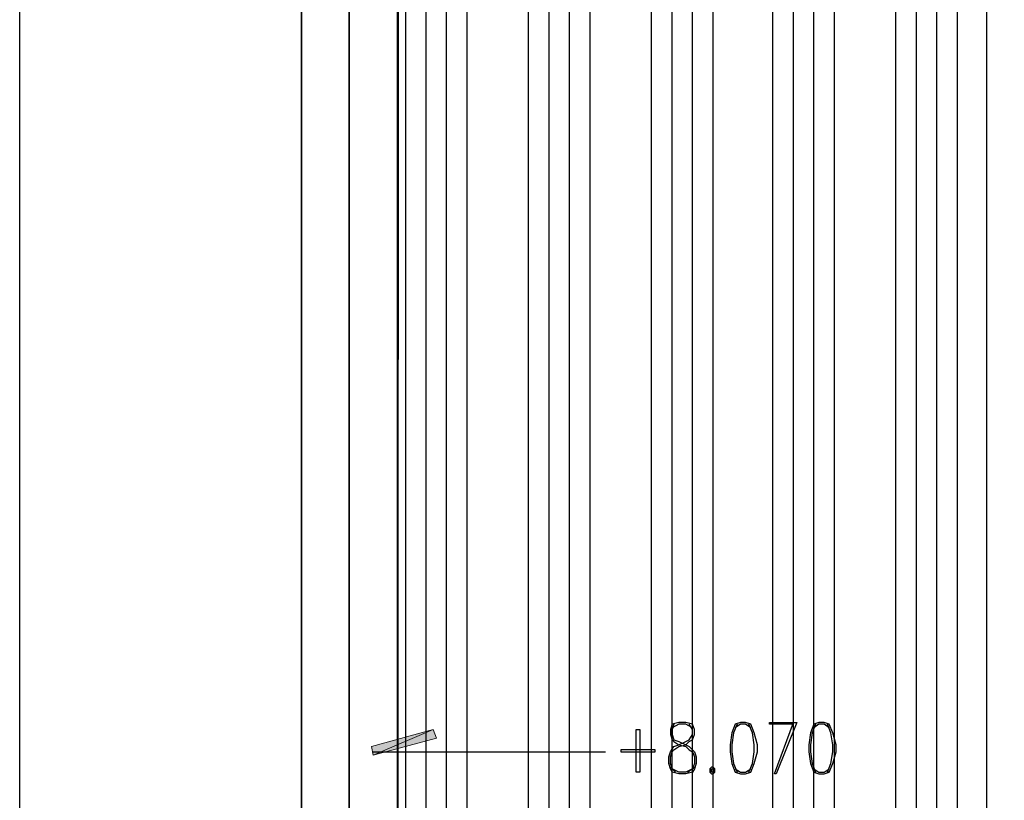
# Model space of a CAD drawing. Header units: millimetres. Extents: x 0 to 420, y 0 to 297.
# Tile 74 of 88: x 278 to 302, y 159 to 178. Entities that reach past the tile are written whole.
import ezdxf

# ---------------------------------------------------------------- set-up
doc = ezdxf.new("R2010")
doc.units = ezdxf.units.MM
doc.layers.add('FILL_000000', color=7, linetype='Continuous')
doc.layers.add('LINE_000000', color=7, linetype='Continuous')

msp = doc.modelspace()

# ---------------------------------------------------------------- hatches: boundary and pattern name
at = {"layer": 'FILL_000000'}
h = msp.add_hatch(color=7, dxfattribs=at)
h.dxf.hatch_style = 1
h.paths.add_polyline_path([(286.343, 160.062), (286.385, 159.851), (287.867, 160.486), (286.343, 160.062)])
h = msp.add_hatch(color=7, dxfattribs=at)
h.dxf.hatch_style = 1
h.paths.add_polyline_path([(286.385, 159.851), (287.867, 160.486), (287.951, 160.274), (286.385, 159.851)])

# ---------------------------------------------------------------- linework, layer by layer
at = {"layer": 'LINE_000000', "lineweight": 25}
for p, q in [((284.607, 226.568), (284.607, 73.702)), ((301.583, 219.371), (301.583, 73.702)), ((287.189, 122.132), (287.189, 190.034)), ((287.697, 122.132), (287.697, 190.034)), ((288.205, 122.132), (288.205, 190.034)), ((288.713, 122.132), (288.713, 190.034)), ((290.237, 122.132), (290.237, 190.034)), ((290.745, 122.132), (290.745, 190.034)), ((291.253, 122.132), (291.253, 190.034)), ((291.761, 122.132), (291.761, 190.034)), ((293.285, 122.132), (293.285, 190.034)), ((293.793, 122.132), (293.793, 190.034)), ((294.301, 122.132), (294.301, 190.034)), ((294.809, 122.132), (294.809, 190.034)), ((296.291, 122.132), (296.291, 190.034)), ((296.799, 122.132), (296.799, 190.034)), ((297.307, 122.132), (297.307, 190.034)), ((297.815, 122.132), (297.815, 190.034)), ((299.339, 122.132), (299.339, 190.034)), ((299.847, 122.132), (299.847, 190.034)), ((300.355, 122.132), (300.355, 190.034)), ((300.863, 122.132), (300.863, 190.034)), ((277.622, 155.363), (277.622, 185.251)), ((286.385, 159.935), (288.586, 159.935)), ((286.766, 159.935), (292.142, 159.935)), ((293.751, 159.554), (293.878, 159.427)), ((294.174, 159.427), (294.344, 159.554))]:
    msp.add_line(p, q, dxfattribs=at)
for points in [[(285.792, 196.808), (285.792, 116.12), (284.607, 116.12), (284.607, 196.808), (285.792, 196.808)], [(339.344, 196.808), (339.344, 195.622), (286.978, 195.622), (286.978, 122.132), (331.174, 122.132), (331.174, 193.633), (332.359, 193.633), (332.359, 120.904), (285.792, 120.946), (285.792, 196.808), (339.344, 196.808)], [(286.978, 122.132), (287.02, 190.034), (331.174, 190.034), (331.174, 122.132), (286.978, 122.132)], [(293.963, 160.655), (293.793, 160.613), (293.751, 160.486), (293.751, 160.359), (293.793, 160.232), (293.836, 160.189), (293.963, 160.105), (294.132, 160.062), (294.217, 159.978), (294.301, 159.935), (294.344, 159.808), (294.344, 159.639), (294.301, 159.512), (294.132, 159.427), (293.963, 159.427), (293.793, 159.512), (293.751, 159.639), (293.751, 159.808), (293.793, 159.935), (293.836, 159.978), (293.963, 160.062), (294.132, 160.105), (294.217, 160.189), (294.301, 160.232), (294.344, 160.359), (294.344, 160.486), (294.301, 160.613), (294.132, 160.655), (293.963, 160.655)], [(295.487, 160.655), (295.36, 160.613), (295.275, 160.401), (295.233, 160.105), (295.233, 159.935), (295.275, 159.639), (295.36, 159.427), (295.487, 159.385), (295.614, 159.385), (295.741, 159.427), (295.825, 159.639), (295.91, 159.935), (295.91, 160.105), (295.825, 160.401), (295.741, 160.613), (295.614, 160.655), (295.487, 160.655)], [(297.434, 160.655), (297.307, 160.613), (297.222, 160.401), (297.18, 160.105), (297.18, 159.935), (297.222, 159.639), (297.307, 159.427), (297.434, 159.385), (297.561, 159.385), (297.688, 159.427), (297.773, 159.639), (297.857, 159.935), (297.857, 160.105), (297.773, 160.401), (297.688, 160.613), (297.561, 160.655), (297.434, 160.655)], [(292.989, 159.427), (292.904, 159.427), (292.904, 160.486), (292.989, 160.486), (292.989, 159.427)], [(293.37, 159.935), (293.37, 159.978), (292.523, 159.978), (292.523, 159.935), (293.37, 159.935)], [(294.767, 159.554), (294.725, 159.512), (294.725, 159.427), (294.767, 159.385), (294.809, 159.385), (294.852, 159.427), (294.852, 159.512), (294.809, 159.554), (294.767, 159.554)], [(294.767, 159.512), (294.809, 159.512), (294.809, 159.427), (294.767, 159.427), (294.767, 159.512)]]:
    msp.add_lwpolyline(points, close=True, dxfattribs=at)
for points in [[(293.836, 160.613), (293.793, 160.486), (293.793, 160.359), (293.836, 160.232), (293.963, 160.189), (294.132, 160.105), (294.217, 160.062), (294.344, 159.935), (294.386, 159.808), (294.386, 159.639), (294.344, 159.512), (294.301, 159.427), (294.132, 159.385), (293.963, 159.385), (293.793, 159.427), (293.751, 159.512), (293.709, 159.639), (293.709, 159.808), (293.751, 159.935), (293.836, 160.062), (293.963, 160.105), (294.132, 160.189), (294.217, 160.232), (294.301, 160.359), (294.301, 160.486), (294.217, 160.613)], [(294.301, 160.528), (294.132, 160.613), (293.963, 160.613), (293.793, 160.528)], [(295.402, 160.613), (295.317, 160.401), (295.275, 160.105), (295.275, 159.935), (295.317, 159.639), (295.402, 159.427)], [(295.741, 160.528), (295.614, 160.613), (295.487, 160.613), (295.36, 160.528)], [(295.698, 159.427), (295.783, 159.639), (295.825, 159.935), (295.825, 160.105), (295.783, 160.401), (295.698, 160.613)], [(296.799, 160.613), (296.206, 160.613), (296.206, 160.655), (296.884, 160.655), (296.376, 159.385), (296.333, 159.385), (296.799, 160.655)], [(297.349, 160.613), (297.265, 160.401), (297.222, 160.105), (297.222, 159.935), (297.265, 159.639), (297.349, 159.427)], [(297.688, 160.528), (297.561, 160.613), (297.434, 160.613), (297.307, 160.528)], [(297.646, 159.427), (297.73, 159.639), (297.773, 159.935), (297.773, 160.105), (297.73, 160.401), (297.646, 160.613)], [(295.36, 159.512), (295.487, 159.427), (295.614, 159.427), (295.741, 159.512)], [(297.307, 159.512), (297.434, 159.427), (297.561, 159.427), (297.688, 159.512)]]:
    msp.add_lwpolyline(points, dxfattribs=at)
at = {"layer": 'LINE_000000', "lineweight": 0}
for points in [[(286.343, 160.062), (286.385, 159.851), (287.867, 160.486), (286.343, 160.062)], [(286.385, 159.851), (287.867, 160.486), (287.951, 160.274), (286.385, 159.851)]]:
    msp.add_lwpolyline(points, close=True, dxfattribs=at)

doc.saveas('drawing.dxf')
